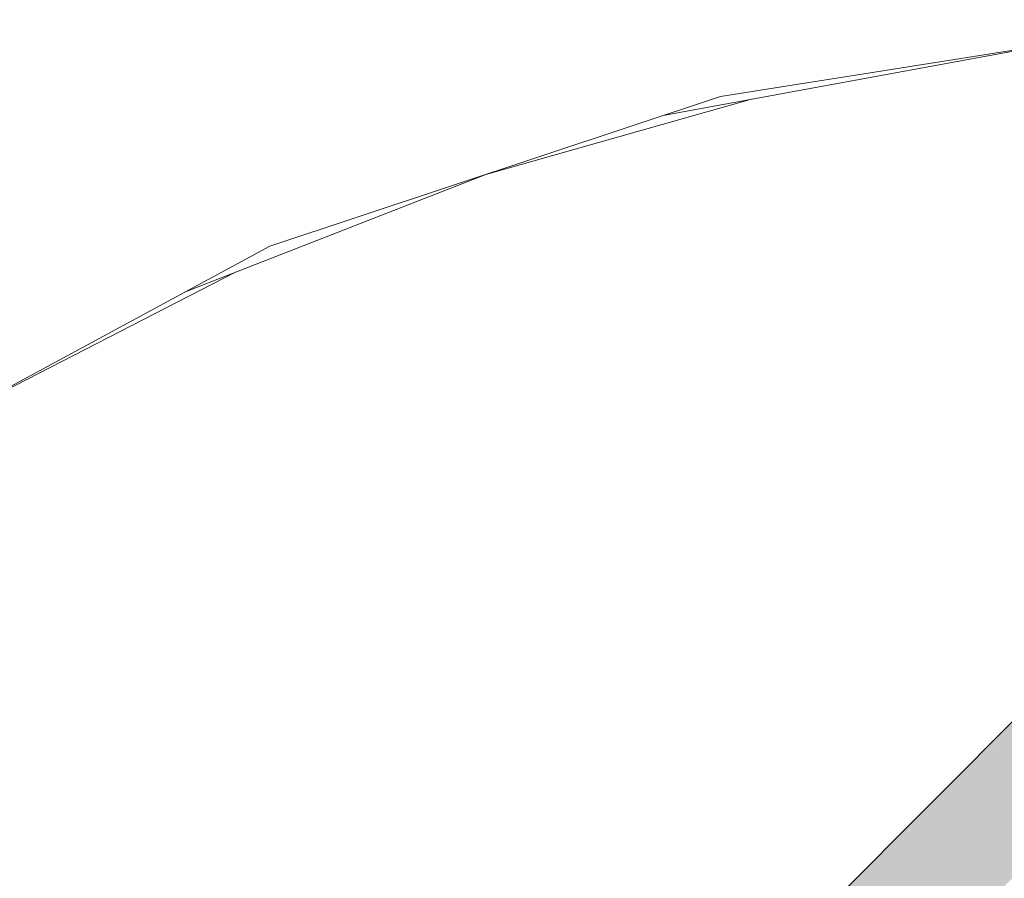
# Model space of a CAD drawing. Header units: millimetres. Extents: x 321 to 585, y -277 to 9.
# Tile 234 of 256: x 475.253 to 475.634, y -194.192 to -193.859. Entities that reach past the tile are written whole.
import ezdxf

# ---------------------------------------------------------------- set-up
doc = ezdxf.new("R2010")
doc.units = ezdxf.units.MM
doc.header["$MEASUREMENT"] = 0
for name, color, linetype, lineweight in [('IFC-Elemento de mobília-Contorno', 152, 'Continuous', 5), ('IFC-Elemento terminal-Contorno', 253, 'Continuous', 5), ('TQ-Condutos', 3, 'Continuous', 25)]:
    doc.layers.add(name, color=color, linetype=linetype, lineweight=lineweight)

msp = doc.modelspace()

# ---------------------------------------------------------------- hatches: boundary and pattern name
at = {"layer": 'TQ-Condutos', "linetype": 'Continuous'}
for points in [[(475.4091, -194.36019), (475.40922, -194.36031), (475.41036, -194.36144), (475.65109, -194.11972), (475.41037, -194.36145), (475.41141, -194.36248), (475.65114, -194.11988), (475.41141, -194.36248), (475.65592, -194.13442), (475.68618, -194.10619), (475.67545, -194.09549), (475.67418, -194.09422), (475.65051, -194.11797)], [(475.42111, -194.37215), (475.68618, -194.10619), (475.41141, -194.36248), (475.39344, -194.39991)], [(475.4211, -194.37215), (475.42159, -194.37264), (475.42287, -194.37391), (475.70035, -194.12815), (475.70452, -194.12445), (475.69119, -194.11118), (475.68618, -194.10619)], [(475.70452, -194.12445), (475.42287, -194.37391), (475.43943, -194.39043)]]:
    msp.add_hatch(color=73, dxfattribs=at).paths.add_polyline_path(points)

# ---------------------------------------------------------------- linework, layer by layer
at = {"layer": 'IFC-Elemento de mobília-Contorno', "color": 7, "lineweight": 5}
for p, q in [((475.52448, -193.88877), (475.71255, -193.85898)), ((475.34983, -193.9467), (475.52448, -193.88877)), ((475.19675, -194.02955), (475.34983, -193.9467))]:
    msp.add_line(p, q, dxfattribs=at)
at = {"layer": 'IFC-Elemento terminal-Contorno', "color": 7, "lineweight": 5}
for p, q in [((475.50232, -193.89611), (475.65473, -193.86814)), ((475.43359, -193.91893), (475.53651, -193.88984)), ((475.31679, -193.96459), (475.43355, -193.91893)), ((475.24693, -194.00293), (475.33654, -193.95686))]:
    msp.add_line(p, q, dxfattribs=at)
at = {"layer": 'TQ-Condutos'}
msp.add_line((475.65051, -194.11797), (475.4091, -194.36019), dxfattribs=at)

doc.saveas('drawing.dxf')
